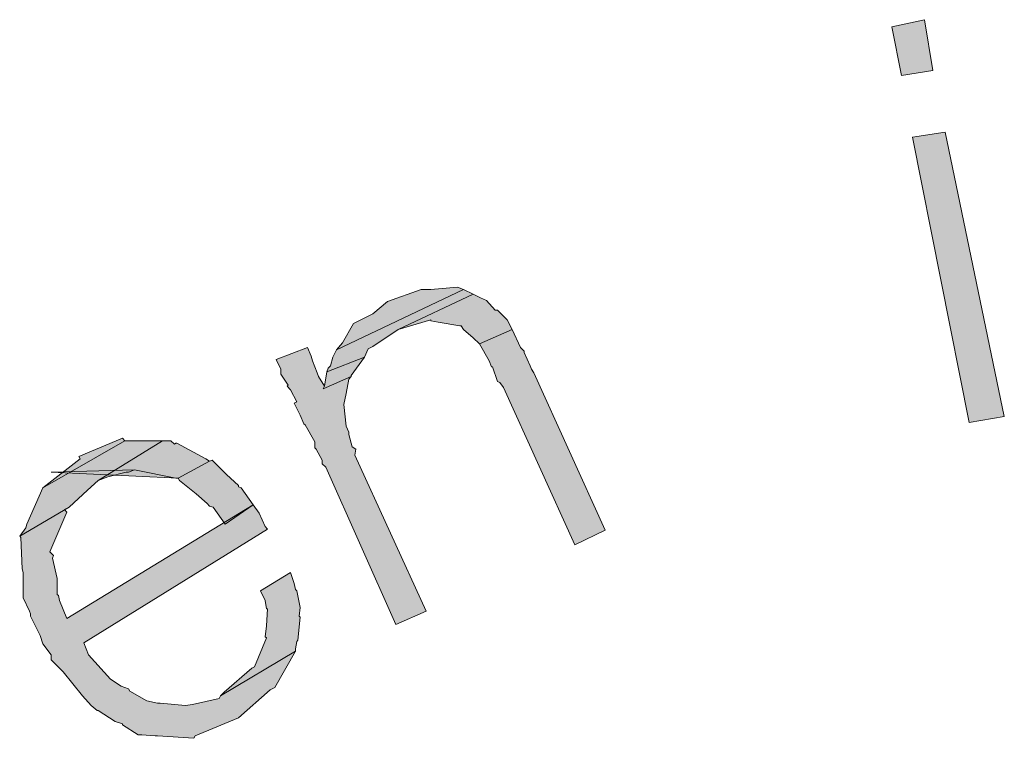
# Model space of a CAD drawing. Header units: millimetres. Extents: x -15 to 226, y -21 to 63.
# Tile 54 of 62: x 197.959 to 198.773, y -13.249 to -12.655. Entities that reach past the tile are written whole.
import ezdxf

# ---------------------------------------------------------------- set-up
doc = ezdxf.new("R2010")
doc.units = ezdxf.units.MM
doc.layers.add('STEMPEL', color=7, linetype='Continuous')

# ---------------------------------------------------------------- blocks, each defined once
blk = doc.blocks.new('2411')
at = {"layer": 'STEMPEL'}
for points in [[(-25.256, 6.808), (-25.248, 6.768), (-25.222, 6.772), (-25.229, 6.814)], [(-25.256, 6.808), (-25.248, 6.768), (-25.222, 6.772), (-25.229, 6.814)], [(-25.239, 6.717), (-25.192, 6.481), (-25.163, 6.486), (-25.212, 6.721)], [(-25.239, 6.717), (-25.192, 6.481), (-25.163, 6.486), (-25.212, 6.721)], [(-25.723, 6.523), (-25.692, 6.535), (-25.689, 6.542), (-25.685, 6.544), (-25.664, 6.558), (-25.602, 6.587), (-25.61, 6.591), (-25.715, 6.541), (-25.718, 6.535), (-25.72, 6.528), (-25.722, 6.526)], [(-25.723, 6.523), (-25.692, 6.535), (-25.689, 6.542), (-25.685, 6.544), (-25.664, 6.558), (-25.602, 6.587), (-25.61, 6.591), (-25.715, 6.541), (-25.718, 6.535), (-25.72, 6.528), (-25.722, 6.526)], [(-25.71, 6.547), (-25.715, 6.541), (-25.61, 6.591), (-25.615, 6.593), (-25.637, 6.591), (-25.645, 6.591), (-25.673, 6.581), (-25.685, 6.571), (-25.701, 6.563)], [(-25.71, 6.547), (-25.715, 6.541), (-25.61, 6.591), (-25.615, 6.593), (-25.637, 6.591), (-25.645, 6.591), (-25.673, 6.581), (-25.685, 6.571), (-25.701, 6.563)], [(-25.597, 6.546), (-25.57, 6.558), (-25.574, 6.566), (-25.582, 6.574), (-25.584, 6.574), (-25.591, 6.582), (-25.596, 6.584), (-25.602, 6.587), (-25.664, 6.558), (-25.637, 6.566), (-25.637, 6.565), (-25.631, 6.564), (-25.613, 6.561), (-25.612, 6.561), (-25.61, 6.558), (-25.602, 6.551)], [(-25.597, 6.546), (-25.57, 6.558), (-25.574, 6.566), (-25.582, 6.574), (-25.584, 6.574), (-25.591, 6.582), (-25.596, 6.584), (-25.602, 6.587), (-25.664, 6.558), (-25.637, 6.566), (-25.637, 6.565), (-25.631, 6.564), (-25.613, 6.561), (-25.612, 6.561), (-25.61, 6.558), (-25.602, 6.551)], [(-25.577, 6.51), (-25.518, 6.38), (-25.493, 6.392), (-25.552, 6.522), (-25.554, 6.525), (-25.555, 6.528), (-25.56, 6.539), (-25.56, 6.54), (-25.563, 6.543), (-25.57, 6.558), (-25.597, 6.546), (-25.589, 6.532), (-25.587, 6.527), (-25.586, 6.527), (-25.582, 6.515), (-25.58, 6.514)], [(-25.577, 6.51), (-25.518, 6.38), (-25.493, 6.392), (-25.552, 6.522), (-25.554, 6.525), (-25.555, 6.528), (-25.56, 6.539), (-25.56, 6.54), (-25.563, 6.543), (-25.57, 6.558), (-25.597, 6.546), (-25.589, 6.532), (-25.587, 6.527), (-25.586, 6.527), (-25.582, 6.515), (-25.58, 6.514)], [(-25.724, 6.444), (-25.666, 6.314), (-25.641, 6.325), (-25.7, 6.454), (-25.699, 6.459), (-25.702, 6.461), (-25.705, 6.471), (-25.705, 6.473), (-25.707, 6.478), (-25.709, 6.496), (-25.707, 6.505), (-25.705, 6.517), (-25.703, 6.519), (-25.726, 6.509), (-25.725, 6.511), (-25.73, 6.519), (-25.731, 6.522), (-25.735, 6.532), (-25.736, 6.536), (-25.739, 6.543), (-25.765, 6.533), (-25.761, 6.525), (-25.761, 6.521), (-25.755, 6.512), (-25.756, 6.511), (-25.753, 6.508), (-25.748, 6.498), (-25.75, 6.497), (-25.745, 6.487), (-25.742, 6.48), (-25.741, 6.479), (-25.733, 6.465), (-25.733, 6.46), (-25.732, 6.459), (-25.727, 6.45), (-25.727, 6.447)], [(-25.724, 6.444), (-25.666, 6.314), (-25.641, 6.325), (-25.7, 6.454), (-25.699, 6.459), (-25.702, 6.461), (-25.705, 6.471), (-25.705, 6.473), (-25.707, 6.478), (-25.709, 6.496), (-25.707, 6.505), (-25.705, 6.517), (-25.703, 6.519), (-25.726, 6.509), (-25.725, 6.511), (-25.73, 6.519), (-25.731, 6.522), (-25.735, 6.532), (-25.736, 6.536), (-25.739, 6.543), (-25.765, 6.533), (-25.761, 6.525), (-25.761, 6.521), (-25.755, 6.512), (-25.756, 6.511), (-25.753, 6.508), (-25.748, 6.498), (-25.75, 6.497), (-25.745, 6.487), (-25.742, 6.48), (-25.741, 6.479), (-25.733, 6.465), (-25.733, 6.46), (-25.732, 6.459), (-25.727, 6.45), (-25.727, 6.447)], [(-25.725, 6.511), (-25.726, 6.509), (-25.703, 6.519), (-25.703, 6.52), (-25.692, 6.535), (-25.723, 6.523)], [(-25.725, 6.511), (-25.726, 6.509), (-25.703, 6.519), (-25.703, 6.52), (-25.692, 6.535), (-25.723, 6.523)], [(-25.972, 6.394), (-25.977, 6.387), (-25.936, 6.411), (-25.921, 6.425), (-25.912, 6.433), (-25.859, 6.466), (-25.89, 6.466), (-25.958, 6.427), (-25.971, 6.397)], [(-25.972, 6.394), (-25.977, 6.387), (-25.936, 6.411), (-25.921, 6.425), (-25.912, 6.433), (-25.859, 6.466), (-25.89, 6.466), (-25.958, 6.427), (-25.971, 6.397)], [(-25.958, 6.427), (-25.89, 6.466), (-25.892, 6.468), (-25.928, 6.453), (-25.927, 6.451)], [(-25.958, 6.427), (-25.89, 6.466), (-25.892, 6.468), (-25.928, 6.453), (-25.927, 6.451)], [(-25.951, 6.44), (-25.846, 6.435), (-25.82, 6.449), (-25.823, 6.451), (-25.847, 6.464), (-25.848, 6.464), (-25.849, 6.463), (-25.852, 6.466), (-25.859, 6.466), (-25.912, 6.433), (-25.904, 6.436), (-25.889, 6.44), (-25.887, 6.44), (-25.882, 6.442)], [(-25.848, 6.435), (-25.846, 6.435), (-25.82, 6.449), (-25.823, 6.451), (-25.847, 6.464), (-25.848, 6.464), (-25.849, 6.463), (-25.852, 6.466), (-25.859, 6.466), (-25.912, 6.433), (-25.904, 6.436), (-25.889, 6.44), (-25.887, 6.44), (-25.882, 6.442)], [(-25.817, 6.411), (-25.807, 6.397), (-25.784, 6.413), (-25.794, 6.427), (-25.796, 6.428), (-25.796, 6.429), (-25.806, 6.438), (-25.818, 6.45), (-25.82, 6.449), (-25.846, 6.435), (-25.845, 6.433), (-25.831, 6.422), (-25.822, 6.414), (-25.82, 6.412)], [(-25.817, 6.411), (-25.807, 6.397), (-25.784, 6.413), (-25.794, 6.427), (-25.796, 6.428), (-25.796, 6.429), (-25.806, 6.438), (-25.818, 6.45), (-25.82, 6.449), (-25.846, 6.435), (-25.845, 6.433), (-25.831, 6.422), (-25.822, 6.414), (-25.82, 6.412)], [(-25.832, 6.222), (-25.796, 6.237), (-25.77, 6.26), (-25.766, 6.262), (-25.749, 6.292), (-25.811, 6.255), (-25.812, 6.253), (-25.834, 6.248), (-25.84, 6.247), (-25.861, 6.249), (-25.863, 6.249), (-25.872, 6.251), (-25.886, 6.259), (-25.887, 6.261), (-25.893, 6.263), (-25.902, 6.269), (-25.92, 6.289), (-25.924, 6.299), (-25.772, 6.393), (-25.774, 6.395), (-25.779, 6.406), (-25.784, 6.413), (-25.938, 6.319), (-25.944, 6.334), (-25.945, 6.338), (-25.946, 6.339), (-25.946, 6.352), (-25.95, 6.369), (-25.949, 6.371), (-25.952, 6.374), (-25.938, 6.407), (-25.94, 6.409), (-25.936, 6.411), (-25.977, 6.387), (-25.976, 6.386), (-25.975, 6.36), (-25.974, 6.357), (-25.974, 6.355), (-25.974, 6.336), (-25.969, 6.325), (-25.968, 6.323), (-25.968, 6.321), (-25.96, 6.305), (-25.958, 6.298), (-25.951, 6.289), (-25.951, 6.285), (-25.941, 6.275), (-25.925, 6.255), (-25.918, 6.247), (-25.913, 6.243), (-25.912, 6.243), (-25.898, 6.234), (-25.892, 6.232), (-25.892, 6.231), (-25.879, 6.223), (-25.878, 6.223), (-25.876, 6.223), (-25.865, 6.222), (-25.863, 6.222), (-25.833, 6.22)], [(-25.832, 6.222), (-25.796, 6.237), (-25.77, 6.26), (-25.766, 6.262), (-25.749, 6.292), (-25.811, 6.255), (-25.812, 6.253), (-25.834, 6.248), (-25.84, 6.247), (-25.861, 6.249), (-25.863, 6.249), (-25.872, 6.251), (-25.886, 6.259), (-25.887, 6.261), (-25.893, 6.263), (-25.902, 6.269), (-25.92, 6.289), (-25.924, 6.299), (-25.772, 6.393), (-25.774, 6.395), (-25.779, 6.406), (-25.784, 6.413), (-25.938, 6.319), (-25.944, 6.334), (-25.945, 6.338), (-25.946, 6.339), (-25.946, 6.352), (-25.95, 6.369), (-25.949, 6.371), (-25.952, 6.374), (-25.938, 6.407), (-25.94, 6.409), (-25.936, 6.411), (-25.977, 6.387), (-25.976, 6.386), (-25.975, 6.36), (-25.974, 6.357), (-25.974, 6.355), (-25.974, 6.336), (-25.969, 6.325), (-25.968, 6.323), (-25.968, 6.321), (-25.96, 6.305), (-25.958, 6.298), (-25.951, 6.289), (-25.951, 6.285), (-25.941, 6.275), (-25.925, 6.255), (-25.918, 6.247), (-25.913, 6.243), (-25.912, 6.243), (-25.898, 6.234), (-25.892, 6.232), (-25.892, 6.231), (-25.879, 6.223), (-25.878, 6.223), (-25.876, 6.223), (-25.865, 6.222), (-25.863, 6.222), (-25.833, 6.22)], [(-25.808, 6.258), (-25.811, 6.255), (-25.749, 6.292), (-25.749, 6.294), (-25.748, 6.3), (-25.747, 6.301), (-25.745, 6.32), (-25.746, 6.321), (-25.745, 6.328), (-25.748, 6.342), (-25.749, 6.343), (-25.75, 6.348), (-25.753, 6.357), (-25.778, 6.342), (-25.774, 6.334), (-25.773, 6.327), (-25.772, 6.327), (-25.773, 6.313), (-25.774, 6.304), (-25.773, 6.303), (-25.783, 6.279), (-25.785, 6.278)], [(-25.808, 6.258), (-25.811, 6.255), (-25.749, 6.292), (-25.749, 6.294), (-25.748, 6.3), (-25.747, 6.301), (-25.745, 6.32), (-25.746, 6.321), (-25.745, 6.328), (-25.748, 6.342), (-25.749, 6.343), (-25.75, 6.348), (-25.753, 6.357), (-25.778, 6.342), (-25.774, 6.334), (-25.773, 6.327), (-25.772, 6.327), (-25.773, 6.313), (-25.774, 6.304), (-25.773, 6.303), (-25.783, 6.279), (-25.785, 6.278)]]:
    blk.add_hatch(color=1, dxfattribs=at).paths.add_polyline_path(points)
at = {"layer": 'STEMPEL', "color": 1, "linetype": 'Continuous', "lineweight": 13, "flags": 128}
for points in [[(-25.256, 6.808), (-25.248, 6.768), (-25.222, 6.772), (-25.229, 6.814), (-25.256, 6.808)], [(-25.256, 6.808), (-25.248, 6.768), (-25.222, 6.772), (-25.229, 6.814), (-25.256, 6.808)], [(-25.239, 6.717), (-25.192, 6.481), (-25.163, 6.486), (-25.212, 6.721), (-25.239, 6.717)], [(-25.239, 6.717), (-25.192, 6.481), (-25.163, 6.486), (-25.212, 6.721), (-25.239, 6.717)], [(-25.723, 6.523), (-25.723, 6.523), (-25.692, 6.535), (-25.692, 6.535), (-25.689, 6.542), (-25.685, 6.544), (-25.664, 6.558), (-25.602, 6.587), (-25.61, 6.591), (-25.715, 6.541), (-25.718, 6.535), (-25.72, 6.528), (-25.722, 6.526), (-25.723, 6.523)], [(-25.723, 6.523), (-25.723, 6.523), (-25.692, 6.535), (-25.692, 6.535), (-25.689, 6.542), (-25.685, 6.544), (-25.664, 6.558), (-25.602, 6.587), (-25.61, 6.591), (-25.715, 6.541), (-25.718, 6.535), (-25.72, 6.528), (-25.722, 6.526), (-25.723, 6.523)], [(-25.71, 6.547), (-25.715, 6.541), (-25.61, 6.591), (-25.615, 6.593), (-25.637, 6.591), (-25.645, 6.591), (-25.673, 6.581), (-25.685, 6.571), (-25.701, 6.563), (-25.71, 6.547)], [(-25.71, 6.547), (-25.715, 6.541), (-25.61, 6.591), (-25.615, 6.593), (-25.637, 6.591), (-25.645, 6.591), (-25.673, 6.581), (-25.685, 6.571), (-25.701, 6.563), (-25.71, 6.547)], [(-25.597, 6.546), (-25.597, 6.546), (-25.57, 6.558), (-25.57, 6.558), (-25.574, 6.566), (-25.582, 6.574), (-25.584, 6.574), (-25.584, 6.574), (-25.591, 6.582), (-25.591, 6.582), (-25.596, 6.584), (-25.596, 6.584), (-25.602, 6.587), (-25.664, 6.558), (-25.637, 6.566), (-25.637, 6.565), (-25.631, 6.564), (-25.631, 6.564), (-25.613, 6.561), (-25.612, 6.561), (-25.61, 6.558), (-25.602, 6.551), (-25.597, 6.546)], [(-25.597, 6.546), (-25.597, 6.546), (-25.57, 6.558), (-25.57, 6.558), (-25.574, 6.566), (-25.582, 6.574), (-25.584, 6.574), (-25.584, 6.574), (-25.591, 6.582), (-25.591, 6.582), (-25.596, 6.584), (-25.596, 6.584), (-25.602, 6.587), (-25.664, 6.558), (-25.637, 6.566), (-25.637, 6.565), (-25.631, 6.564), (-25.631, 6.564), (-25.613, 6.561), (-25.612, 6.561), (-25.61, 6.558), (-25.602, 6.551), (-25.597, 6.546)], [(-25.577, 6.51), (-25.518, 6.38), (-25.493, 6.392), (-25.552, 6.522), (-25.554, 6.525), (-25.555, 6.528), (-25.56, 6.539), (-25.56, 6.54), (-25.563, 6.543), (-25.57, 6.558), (-25.597, 6.546), (-25.589, 6.532), (-25.587, 6.527), (-25.586, 6.527), (-25.582, 6.515), (-25.58, 6.514), (-25.577, 6.51)], [(-25.577, 6.51), (-25.518, 6.38), (-25.493, 6.392), (-25.552, 6.522), (-25.554, 6.525), (-25.555, 6.528), (-25.56, 6.539), (-25.56, 6.54), (-25.563, 6.543), (-25.57, 6.558), (-25.597, 6.546), (-25.589, 6.532), (-25.587, 6.527), (-25.586, 6.527), (-25.582, 6.515), (-25.58, 6.514), (-25.577, 6.51)], [(-25.724, 6.444), (-25.666, 6.314), (-25.641, 6.325), (-25.7, 6.454), (-25.699, 6.459), (-25.702, 6.461), (-25.705, 6.471), (-25.705, 6.473), (-25.707, 6.478), (-25.709, 6.496), (-25.709, 6.496), (-25.707, 6.505), (-25.705, 6.517), (-25.703, 6.519), (-25.726, 6.509), (-25.725, 6.511), (-25.73, 6.519), (-25.73, 6.519), (-25.731, 6.522), (-25.731, 6.522), (-25.735, 6.532), (-25.736, 6.536), (-25.739, 6.543), (-25.765, 6.533), (-25.761, 6.525), (-25.761, 6.521), (-25.755, 6.512), (-25.756, 6.511), (-25.753, 6.508), (-25.753, 6.508), (-25.748, 6.498), (-25.748, 6.498), (-25.75, 6.497), (-25.745, 6.487), (-25.742, 6.48), (-25.741, 6.479), (-25.733, 6.465), (-25.733, 6.46), (-25.732, 6.459), (-25.727, 6.45), (-25.727, 6.447), (-25.724, 6.444)], [(-25.724, 6.444), (-25.666, 6.314), (-25.641, 6.325), (-25.7, 6.454), (-25.699, 6.459), (-25.702, 6.461), (-25.705, 6.471), (-25.705, 6.473), (-25.707, 6.478), (-25.709, 6.496), (-25.709, 6.496), (-25.707, 6.505), (-25.705, 6.517), (-25.703, 6.519), (-25.726, 6.509), (-25.725, 6.511), (-25.73, 6.519), (-25.73, 6.519), (-25.731, 6.522), (-25.731, 6.522), (-25.735, 6.532), (-25.736, 6.536), (-25.739, 6.543), (-25.765, 6.533), (-25.761, 6.525), (-25.761, 6.521), (-25.755, 6.512), (-25.756, 6.511), (-25.753, 6.508), (-25.753, 6.508), (-25.748, 6.498), (-25.748, 6.498), (-25.75, 6.497), (-25.745, 6.487), (-25.742, 6.48), (-25.741, 6.479), (-25.733, 6.465), (-25.733, 6.46), (-25.732, 6.459), (-25.727, 6.45), (-25.727, 6.447), (-25.724, 6.444)], [(-25.725, 6.511), (-25.726, 6.509), (-25.703, 6.519), (-25.703, 6.52), (-25.692, 6.535), (-25.723, 6.523), (-25.725, 6.511)], [(-25.725, 6.511), (-25.726, 6.509), (-25.703, 6.519), (-25.703, 6.52), (-25.692, 6.535), (-25.723, 6.523), (-25.725, 6.511)], [(-25.972, 6.394), (-25.977, 6.387), (-25.936, 6.411), (-25.921, 6.425), (-25.921, 6.425), (-25.912, 6.433), (-25.859, 6.466), (-25.89, 6.466), (-25.958, 6.427), (-25.971, 6.397), (-25.972, 6.394)], [(-25.972, 6.394), (-25.977, 6.387), (-25.936, 6.411), (-25.921, 6.425), (-25.921, 6.425), (-25.912, 6.433), (-25.859, 6.466), (-25.89, 6.466), (-25.958, 6.427), (-25.971, 6.397), (-25.972, 6.394)], [(-25.958, 6.427), (-25.958, 6.427), (-25.89, 6.466), (-25.892, 6.468), (-25.928, 6.453), (-25.927, 6.451), (-25.958, 6.427)], [(-25.958, 6.427), (-25.958, 6.427), (-25.89, 6.466), (-25.892, 6.468), (-25.928, 6.453), (-25.927, 6.451), (-25.958, 6.427)], [(-25.951, 6.44), (-25.846, 6.435), (-25.82, 6.449), (-25.823, 6.451), (-25.847, 6.464), (-25.848, 6.464), (-25.849, 6.463), (-25.852, 6.466), (-25.859, 6.466), (-25.912, 6.433), (-25.904, 6.436), (-25.889, 6.44), (-25.887, 6.44), (-25.882, 6.442), (-25.951, 6.44)], [(-25.848, 6.435), (-25.846, 6.435), (-25.82, 6.449), (-25.823, 6.451), (-25.847, 6.464), (-25.848, 6.464), (-25.849, 6.463), (-25.852, 6.466), (-25.859, 6.466), (-25.912, 6.433), (-25.904, 6.436), (-25.889, 6.44), (-25.887, 6.44), (-25.882, 6.442), (-25.848, 6.435)], [(-25.817, 6.411), (-25.807, 6.397), (-25.784, 6.413), (-25.794, 6.427), (-25.796, 6.428), (-25.796, 6.429), (-25.806, 6.438), (-25.818, 6.45), (-25.82, 6.449), (-25.846, 6.435), (-25.845, 6.433), (-25.831, 6.422), (-25.822, 6.414), (-25.82, 6.412), (-25.817, 6.411)], [(-25.817, 6.411), (-25.807, 6.397), (-25.784, 6.413), (-25.794, 6.427), (-25.796, 6.428), (-25.796, 6.429), (-25.806, 6.438), (-25.818, 6.45), (-25.82, 6.449), (-25.846, 6.435), (-25.845, 6.433), (-25.831, 6.422), (-25.822, 6.414), (-25.82, 6.412), (-25.817, 6.411)], [(-25.832, 6.222), (-25.796, 6.237), (-25.77, 6.26), (-25.766, 6.262), (-25.749, 6.292), (-25.811, 6.255), (-25.812, 6.253), (-25.812, 6.253), (-25.834, 6.248), (-25.84, 6.247), (-25.84, 6.247), (-25.861, 6.249), (-25.863, 6.249), (-25.872, 6.251), (-25.886, 6.259), (-25.887, 6.261), (-25.893, 6.263), (-25.902, 6.269), (-25.92, 6.289), (-25.924, 6.299), (-25.772, 6.393), (-25.774, 6.395), (-25.779, 6.406), (-25.784, 6.413), (-25.938, 6.319), (-25.944, 6.334), (-25.945, 6.338), (-25.946, 6.339), (-25.946, 6.352), (-25.95, 6.369), (-25.949, 6.371), (-25.952, 6.374), (-25.938, 6.407), (-25.94, 6.409), (-25.936, 6.411), (-25.977, 6.387), (-25.977, 6.387), (-25.976, 6.386), (-25.975, 6.36), (-25.974, 6.357), (-25.974, 6.355), (-25.974, 6.336), (-25.969, 6.325), (-25.968, 6.323), (-25.968, 6.321), (-25.96, 6.305), (-25.958, 6.298), (-25.951, 6.289), (-25.951, 6.285), (-25.941, 6.275), (-25.925, 6.255), (-25.918, 6.247), (-25.913, 6.243), (-25.912, 6.243), (-25.898, 6.234), (-25.892, 6.232), (-25.892, 6.231), (-25.879, 6.223), (-25.878, 6.223), (-25.876, 6.223), (-25.865, 6.222), (-25.863, 6.222), (-25.833, 6.22), (-25.832, 6.222)], [(-25.832, 6.222), (-25.796, 6.237), (-25.77, 6.26), (-25.766, 6.262), (-25.749, 6.292), (-25.811, 6.255), (-25.812, 6.253), (-25.812, 6.253), (-25.834, 6.248), (-25.84, 6.247), (-25.84, 6.247), (-25.861, 6.249), (-25.863, 6.249), (-25.872, 6.251), (-25.886, 6.259), (-25.887, 6.261), (-25.893, 6.263), (-25.902, 6.269), (-25.92, 6.289), (-25.924, 6.299), (-25.772, 6.393), (-25.774, 6.395), (-25.779, 6.406), (-25.784, 6.413), (-25.938, 6.319), (-25.944, 6.334), (-25.945, 6.338), (-25.946, 6.339), (-25.946, 6.352), (-25.95, 6.369), (-25.949, 6.371), (-25.952, 6.374), (-25.938, 6.407), (-25.94, 6.409), (-25.936, 6.411), (-25.977, 6.387), (-25.977, 6.387), (-25.976, 6.386), (-25.975, 6.36), (-25.974, 6.357), (-25.974, 6.355), (-25.974, 6.336), (-25.969, 6.325), (-25.968, 6.323), (-25.968, 6.321), (-25.96, 6.305), (-25.958, 6.298), (-25.951, 6.289), (-25.951, 6.285), (-25.941, 6.275), (-25.925, 6.255), (-25.918, 6.247), (-25.913, 6.243), (-25.912, 6.243), (-25.898, 6.234), (-25.892, 6.232), (-25.892, 6.231), (-25.879, 6.223), (-25.878, 6.223), (-25.876, 6.223), (-25.865, 6.222), (-25.863, 6.222), (-25.833, 6.22), (-25.832, 6.222)], [(-25.808, 6.258), (-25.811, 6.255), (-25.749, 6.292), (-25.749, 6.294), (-25.748, 6.3), (-25.747, 6.301), (-25.747, 6.301), (-25.745, 6.32), (-25.746, 6.321), (-25.745, 6.328), (-25.748, 6.342), (-25.749, 6.343), (-25.75, 6.348), (-25.753, 6.357), (-25.778, 6.342), (-25.774, 6.334), (-25.773, 6.327), (-25.772, 6.327), (-25.773, 6.313), (-25.774, 6.304), (-25.773, 6.303), (-25.783, 6.279), (-25.783, 6.279), (-25.785, 6.278), (-25.808, 6.258)], [(-25.808, 6.258), (-25.811, 6.255), (-25.749, 6.292), (-25.749, 6.294), (-25.748, 6.3), (-25.747, 6.301), (-25.747, 6.301), (-25.745, 6.32), (-25.746, 6.321), (-25.745, 6.328), (-25.748, 6.342), (-25.749, 6.343), (-25.75, 6.348), (-25.753, 6.357), (-25.778, 6.342), (-25.774, 6.334), (-25.773, 6.327), (-25.772, 6.327), (-25.773, 6.313), (-25.774, 6.304), (-25.773, 6.303), (-25.783, 6.279), (-25.783, 6.279), (-25.785, 6.278), (-25.808, 6.258)]]:
    blk.add_lwpolyline(points, dxfattribs=at)

msp = doc.modelspace()

# ---------------------------------------------------------------- block references
at = {"color": 1, "linetype": 'Continuous', "lineweight": 0}
msp.add_blockref('2411', (223.936, -19.469), dxfattribs=at)

doc.saveas('drawing.dxf')
